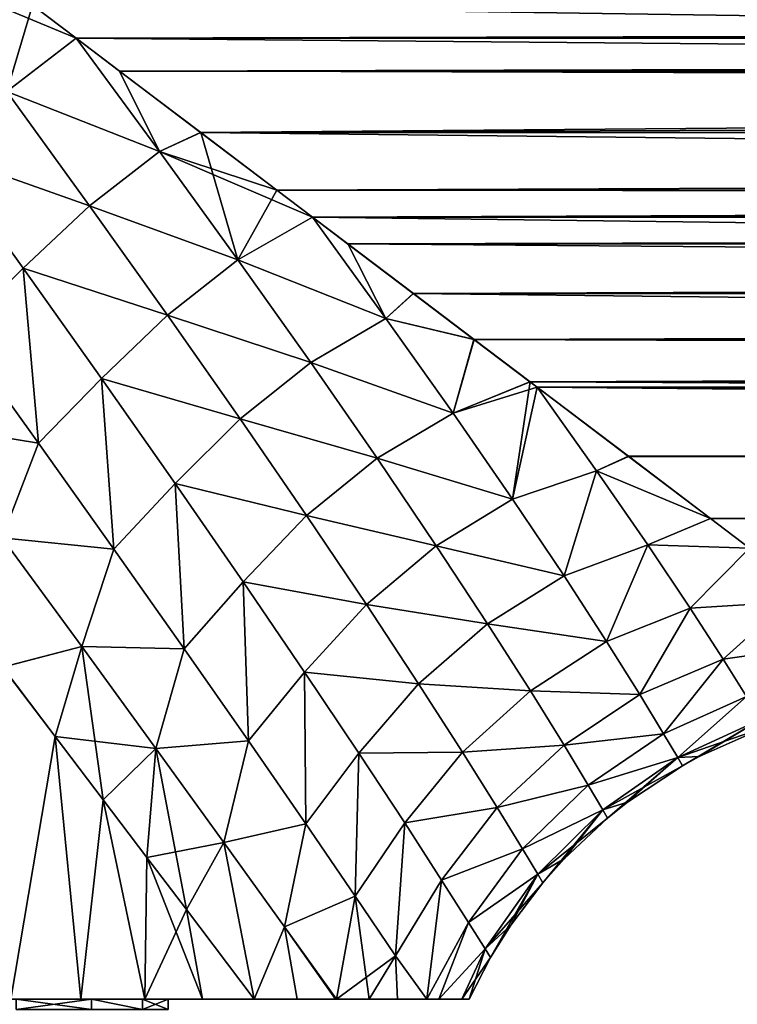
# Model space of a CAD drawing. Header units: metres. Extents: x -109 to 109, y -108 to 40.
# Tile 81 of 230: x -65 to -58, y -60 to -50. Entities that reach past the tile are written whole.
import ezdxf

# ---------------------------------------------------------------- set-up
doc = ezdxf.new("R2010")
doc.units = ezdxf.units.M
doc.layers.add('solid_K_24_42_17_000C74_XXXX', color=7, linetype='CONTINUOUS')

msp = doc.modelspace()

# ---------------------------------------------------------------- linework, layer by layer
at = {"layer": 'solid_K_24_42_17_000C74_XXXX'}
for points in [[(-64.607689, -50.005753, -12.737991), (-12.058453, -49.65517, -12.978752), (-10.856073, -50.791615, -12.14431)], [(-65.680237, -49.700897, 12.974981), (-64.850464, -50.830772, 12.225702), (-64.606293, -50.006802, 12.73725)], [(-65.680222, -49.700905, -12.974979), (-64.607689, -50.005753, -12.737991), (-64.190163, -50.321934, -12.50846)], [(-64.850456, -50.830769, -12.225701), (-65.680222, -49.700905, -12.974979), (-64.190163, -50.321934, -12.50846)], [(-64.850464, -50.830772, 12.225702), (-64.190201, -50.321907, 12.50848), (-64.606293, -50.006802, 12.73725)], [(-64.190163, -50.321934, -12.50846), (-64.607689, -50.005753, -12.737991), (-10.856073, -50.791615, -12.14431)], [(64.6063, -50.006794, 12.737256), (-64.606293, -50.006802, 12.73725), (-64.190201, -50.321907, 12.50848)], [(64.190201, -50.321907, 12.50848), (64.6063, -50.006794, 12.737256), (-64.190201, -50.321907, 12.50848)], [(-64.850464, -50.830772, 12.225702), (-63.395458, -51.402798, 11.654052), (-64.190201, -50.321907, 12.50848)], [(-64.850456, -50.830769, -12.225701), (-64.190163, -50.321934, -12.50846), (-63.39542, -51.402817, -11.654038)], [(64.190201, -50.321907, 12.50848), (-64.190201, -50.321907, 12.50848), (-63.777489, -50.634468, 12.269354)], [(-63.395458, -51.402798, 11.654052), (-63.777489, -50.634468, 12.269354), (-64.190201, -50.321907, 12.50848)], [(-63.778996, -50.633316, -12.270258), (-64.190163, -50.321934, -12.50846), (-10.856073, -50.791615, -12.14431)], [(-63.39542, -51.402817, -11.654038), (-64.190163, -50.321934, -12.50846), (-63.778996, -50.633316, -12.270258)], [(63.7775, -50.63446, 12.26936), (64.190201, -50.321907, 12.50848), (-63.777489, -50.634468, 12.269354)], [(-63.001621, -51.222027, -11.784318), (-63.778996, -50.633316, -12.270258), (-10.856073, -50.791615, -12.14431)], [(-63.39542, -51.402817, -11.654038), (-63.778996, -50.633316, -12.270258), (-63.001621, -51.222027, -11.784318)], [(63.7775, -50.63446, 12.26936), (-63.777489, -50.634468, 12.269354), (-62.999989, -51.223274, 11.783238)], [(-63.395458, -51.402798, 11.654052), (-62.999989, -51.223274, 11.783238), (-63.777489, -50.634468, 12.269354)], [(62.999996, -51.223267, 11.783245), (63.7775, -50.63446, 12.26936), (-62.999989, -51.223274, 11.783238)], [(-63.001621, -51.222027, -11.784318), (-10.856073, -50.791615, -12.14431), (-9.461199, -51.823524, -11.234382)], [(-64.850464, -50.830772, 12.225702), (-65.486427, -51.418457, 12.073506), (-64.061195, -51.921589, 11.409442)], [(-64.06118, -51.921581, -11.409447), (-65.48642, -51.418461, -12.073502), (-64.850456, -50.830769, -12.225701)], [(-64.850464, -50.830772, 12.225702), (-64.061195, -51.921589, 11.409442), (-63.395458, -51.402798, 11.654052)], [(-64.06118, -51.921581, -11.409447), (-64.850456, -50.830769, -12.225701), (-63.39542, -51.402817, -11.654038)], [(-63.395458, -51.402798, 11.654052), (-62.645355, -52.439404, 10.730352), (-62.999989, -51.223274, 11.783238)], [(-63.39542, -51.402817, -11.654038), (-63.001621, -51.222027, -11.784318), (-62.275246, -51.772114, -11.283687)], [(-62.275246, -51.772114, -11.283687), (-63.001621, -51.222027, -11.784318), (-9.461199, -51.823524, -11.234382)], [(62.999996, -51.223267, 11.783245), (-62.999989, -51.223274, 11.783238), (-62.273487, -51.773434, 11.282426)], [(-62.645355, -52.439404, 10.730352), (-62.273487, -51.773434, 11.282426), (-62.999989, -51.223274, 11.783238)], [(62.273495, -51.773426, 11.282433), (62.999996, -51.223267, 11.783245), (-62.273487, -51.773434, 11.282426)], [(-64.695923, -52.517845, 11.294324), (-65.486427, -51.418457, 12.073506), (-65.314468, -53.125031, 11.346452)], [(-64.061195, -51.921589, 11.409442), (-65.486427, -51.418457, 12.073506), (-64.695923, -52.517845, 11.294324)], [(-65.314461, -53.125027, -11.346457), (-65.48642, -51.418461, -12.073502), (-64.695908, -52.517845, -11.294327)], [(-64.06118, -51.921581, -11.409447), (-64.695908, -52.517845, -11.294327), (-65.48642, -51.418461, -12.073502)], [(-64.061195, -51.921589, 11.409442), (-62.645355, -52.439404, 10.730352), (-63.395458, -51.402798, 11.654052)], [(-64.06118, -51.921581, -11.409447), (-63.39542, -51.402817, -11.654038), (-62.645344, -52.439407, -10.730345)], [(-63.39542, -51.402817, -11.654038), (-62.275246, -51.772114, -11.283687), (-61.933163, -52.031143, -11.030589)], [(-62.645344, -52.439407, -10.730345), (-63.39542, -51.402817, -11.654038), (-61.933163, -52.031143, -11.030589)], [(-62.645355, -52.439404, 10.730352), (-61.933201, -52.031105, 11.030625), (-62.273487, -51.773434, 11.282426)], [(-61.933163, -52.031143, -11.030589), (-62.275246, -51.772114, -11.283687), (-9.461199, -51.823524, -11.234382)], [(62.273495, -51.773426, 11.282433), (-62.273487, -51.773434, 11.282426), (-61.933201, -52.031105, 11.030625)], [(61.933197, -52.031109, 11.030624), (62.273495, -51.773426, 11.282433), (-61.933201, -52.031105, 11.030625)], [(-61.933163, -52.031143, -11.030589), (-9.461199, -51.823524, -11.234382), (-7.899422, -52.711658, -10.305195)], [(-64.061195, -51.921589, 11.409442), (-64.695923, -52.517845, 11.294324), (-63.317177, -52.966293, 10.525821)], [(-63.317181, -52.966278, -10.525829), (-64.695908, -52.517845, -11.294327), (-64.06118, -51.921581, -11.409447)], [(-64.061195, -51.921589, 11.409442), (-63.317177, -52.966293, 10.525821), (-62.645355, -52.439404, 10.730352)], [(-63.317181, -52.966278, -10.525829), (-64.06118, -51.921581, -11.409447), (-62.645344, -52.439407, -10.730345)], [(-62.645355, -52.439404, 10.730352), (-61.231644, -52.998478, 10.000972), (-61.933201, -52.031105, 11.030625)], [(-62.645344, -52.439407, -10.730345), (-61.933163, -52.031143, -11.030589), (-61.23159, -52.998505, -10.000934)], [(61.933197, -52.031109, 11.030624), (-61.933201, -52.031105, 11.030625), (-61.597336, -52.285435, 10.770283)], [(-61.231644, -52.998478, 10.000972), (-61.597336, -52.285435, 10.770283), (-61.933201, -52.031105, 11.030625)], [(-61.599163, -52.28405, -10.771733), (-61.933163, -52.031143, -11.030589), (-7.899422, -52.711658, -10.305195)], [(-60.971954, -52.759037, -10.2511), (-61.933163, -52.031143, -11.030589), (-61.599163, -52.28405, -10.771733)], [(-61.23159, -52.998505, -10.000934), (-61.933163, -52.031143, -11.030589), (-60.971954, -52.759037, -10.2511)], [(61.597343, -52.285427, 10.77029), (61.933197, -52.031109, 11.030624), (-61.597336, -52.285435, 10.770283)], [(-60.971954, -52.759037, -10.2511), (-61.599163, -52.28405, -10.771733), (-7.899422, -52.711658, -10.305195)], [(61.597343, -52.285427, 10.77029), (-61.597336, -52.285435, 10.770283), (-60.970097, -52.76046, 10.249468)], [(-61.231644, -52.998478, 10.000972), (-60.970097, -52.76046, 10.249468), (-61.597336, -52.285435, 10.770283)], [(60.970104, -52.760452, 10.249476), (61.597343, -52.285427, 10.77029), (-60.970097, -52.76046, 10.249468)], [(-63.317181, -52.966278, -10.525829), (-62.645344, -52.439407, -10.730345), (-61.950363, -53.419903, -9.740724)], [(-63.317177, -52.966293, 10.525821), (-61.950397, -53.419899, 9.740734), (-62.645355, -52.439404, 10.730352)], [(-62.645355, -52.439404, 10.730352), (-61.950397, -53.419899, 9.740734), (-61.231644, -52.998478, 10.000972)], [(-61.950363, -53.419903, -9.740724), (-62.645344, -52.439407, -10.730345), (-61.23159, -52.998505, -10.000934)], [(-64.695923, -52.517845, 11.294324), (-65.314468, -53.125031, 11.346452), (-64.551064, -54.188293, 10.5353)], [(-64.551071, -54.188278, -10.535302), (-65.314461, -53.125027, -11.346457), (-64.695908, -52.517845, -11.294327)], [(-63.946655, -53.572697, 10.446), (-64.695923, -52.517845, 11.294324), (-64.551064, -54.188293, 10.5353)], [(-63.317177, -52.966293, 10.525821), (-64.695923, -52.517845, 11.294324), (-63.946655, -53.572697, 10.446)], [(-64.551071, -54.188278, -10.535302), (-64.695908, -52.517845, -11.294327), (-63.946663, -53.572685, -10.446005)], [(-63.317181, -52.966278, -10.525829), (-63.946663, -53.572685, -10.446005), (-64.695908, -52.517845, -11.294327)], [(-61.231644, -52.998478, 10.000972), (-60.390148, -53.199642, 9.72259), (-60.970097, -52.76046, 10.249468)], [(-61.23159, -52.998505, -10.000934), (-60.971954, -52.759037, -10.2511), (-60.39201, -53.198219, -9.724373)], [(-60.971954, -52.759037, -10.2511), (-7.899422, -52.711658, -10.305195), (-6.290081, -53.398102, -9.468213)], [(-60.39201, -53.198219, -9.724373), (-60.971954, -52.759037, -10.2511), (-6.290081, -53.398102, -9.468213)], [(60.970104, -52.760452, 10.249476), (-60.970097, -52.76046, 10.249468), (-60.390148, -53.199642, 9.72259)], [(60.39016, -53.199635, 9.722599), (60.970104, -52.760452, 10.249476), (-60.390148, -53.199642, 9.72259)], [(-62.624386, -53.956249, -9.57509), (-63.946663, -53.572685, -10.446005), (-63.317181, -52.966278, -10.525829)], [(-63.317177, -52.966293, 10.525821), (-63.946655, -53.572697, 10.446), (-62.624397, -53.956261, 9.575084)], [(-62.624386, -53.956249, -9.57509), (-63.317181, -52.966278, -10.525829), (-61.950363, -53.419903, -9.740724)], [(-63.317177, -52.966293, 10.525821), (-62.624397, -53.956261, 9.575084), (-61.950397, -53.419899, 9.740734)], [(-61.950397, -53.419899, 9.740734), (-60.590931, -53.901489, 8.904937), (-61.231644, -52.998478, 10.000972)], [(-61.950363, -53.419903, -9.740724), (-61.23159, -52.998505, -10.000934), (-60.590912, -53.901501, -8.904919)], [(-61.231644, -52.998478, 10.000972), (-60.590931, -53.901489, 8.904937), (-60.390148, -53.199642, 9.72259)], [(-60.590912, -53.901501, -8.904919), (-61.23159, -52.998505, -10.000934), (-60.39201, -53.198219, -9.724373)], [(-65.695335, -54.002373, -11.367819), (-65.314461, -53.125027, -11.346457), (-64.551071, -54.188278, -10.535302)], [(-64.551064, -54.188293, 10.5353), (-65.314468, -53.125031, 11.346452), (-65.695305, -54.002411, 11.367786)], [(-60.590931, -53.901489, 8.904937), (-59.855869, -53.604267, 9.191979), (-60.390148, -53.199642, 9.72259)], [(-60.590912, -53.901501, -8.904919), (-60.39201, -53.198219, -9.724373), (-59.857708, -53.60289, -9.193868)], [(-59.857708, -53.60289, -9.193868), (-60.39201, -53.198219, -9.724373), (-6.290081, -53.398102, -9.468213)], [(60.39016, -53.199635, 9.722599), (-60.390148, -53.199642, 9.72259), (-59.855869, -53.604267, 9.191979)], [(59.855877, -53.604259, 9.191989), (60.39016, -53.199635, 9.722599), (-59.855869, -53.604267, 9.191979)], [(-62.624397, -53.956261, 9.575084), (-61.316845, -54.334263, 8.686852), (-61.950397, -53.419899, 9.740734)], [(-62.624386, -53.956249, -9.57509), (-61.950363, -53.419903, -9.740724), (-61.316845, -54.334255, -8.686857)], [(-61.950397, -53.419899, 9.740734), (-61.316845, -54.334263, 8.686852), (-60.590931, -53.901489, 8.904937)], [(-61.316845, -54.334255, -8.686857), (-61.950363, -53.419903, -9.740724), (-60.590912, -53.901501, -8.904919)], [(-59.857708, -53.60289, -9.193868), (-6.290081, -53.398102, -9.468213), (-4.736197, -53.880543, -8.800658)], [(-63.83025, -55.201073, -9.651184), (-64.551071, -54.188278, -10.535302), (-63.946663, -53.572685, -10.446005)], [(-63.946655, -53.572697, 10.446), (-64.551064, -54.188293, 10.5353), (-63.830265, -55.201069, 9.651185)], [(-63.83025, -55.201073, -9.651184), (-63.946663, -53.572685, -10.446005), (-63.244667, -54.574356, -9.527902)], [(-62.624386, -53.956249, -9.57509), (-63.244667, -54.574356, -9.527902), (-63.946663, -53.572685, -10.446005)], [(-63.244675, -54.57436, 9.527897), (-63.946655, -53.572697, 10.446), (-63.830265, -55.201069, 9.651185)], [(-62.624397, -53.956261, 9.575084), (-63.946655, -53.572697, 10.446), (-63.244675, -54.57436, 9.527897)], [(-60.590931, -53.901489, 8.904937), (-60.02203, -54.725792, 7.749348), (-59.855869, -53.604267, 9.191979)], [(-60.590912, -53.901501, -8.904919), (-59.857708, -53.60289, -9.193868), (-59.787571, -53.65596, -9.120671)], [(-60.02203, -54.725792, 7.749348), (-59.787731, -53.655823, 9.120861), (-59.855869, -53.604267, 9.191979)], [(-59.787571, -53.65596, -9.120671), (-59.857708, -53.60289, -9.193868), (-4.736197, -53.880543, -8.800658)], [(59.855877, -53.604259, 9.191989), (-59.855869, -53.604267, 9.191979), (-59.787731, -53.655823, 9.120861)], [(59.787731, -53.655827, 9.120859), (59.855877, -53.604259, 9.191989), (-59.787731, -53.655823, 9.120861)], [(-60.021992, -54.7258, -7.749316), (-60.590912, -53.901501, -8.904919), (-59.787571, -53.65596, -9.120671)], [(-60.02203, -54.725792, 7.749348), (-59.220631, -54.452896, 7.930037), (-59.787731, -53.655823, 9.120861)], [(-60.021992, -54.7258, -7.749316), (-59.787571, -53.65596, -9.120671), (-59.220547, -54.452965, -7.929915)], [(59.787731, -53.655827, 9.120859), (-59.787731, -53.655823, 9.120861), (-58.915607, -54.316277, 8.126305)], [(-59.220631, -54.452896, 7.930037), (-58.915607, -54.316277, 8.126305), (-59.787731, -53.655823, 9.120861)], [(-59.787571, -53.65596, -9.120671), (-4.736197, -53.880543, -8.800658), (-3.28444, -54.193375, -8.324356)], [(-58.917191, -54.315063, -8.128286), (-59.787571, -53.65596, -9.120671), (-3.28444, -54.193375, -8.324356)], [(-59.220547, -54.452965, -7.929915), (-59.787571, -53.65596, -9.120671), (-58.917191, -54.315063, -8.128286)], [(58.915619, -54.316269, 8.126316), (59.787731, -53.655827, 9.120859), (-58.915607, -54.316277, 8.126305)], [(-62.624397, -53.956261, 9.575084), (-63.244675, -54.57436, 9.527897), (-61.989166, -54.881443, 8.558036)], [(-61.989178, -54.881424, -8.558056), (-63.244667, -54.574356, -9.527902), (-62.624386, -53.956249, -9.57509)], [(-62.624397, -53.956261, 9.575084), (-61.989166, -54.881443, 8.558036), (-61.316845, -54.334263, 8.686852)], [(-61.989178, -54.881424, -8.558056), (-62.624386, -53.956249, -9.57509), (-61.316845, -54.334255, -8.686857)], [(-61.316845, -54.334263, 8.686852), (-60.02203, -54.725792, 7.749348), (-60.590931, -53.901489, 8.904937)], [(-61.316845, -54.334255, -8.686857), (-60.590912, -53.901501, -8.904919), (-60.021992, -54.7258, -7.749316)], [(-64.894989, -55.093735, -10.548428), (-65.695335, -54.002373, -11.367819), (-64.551071, -54.188278, -10.535302)], [(-64.551064, -54.188293, 10.5353), (-65.695305, -54.002411, 11.367786), (-64.894958, -55.093777, 10.548398)], [(-64.894989, -55.093735, -10.548428), (-64.551071, -54.188278, -10.535302), (-63.83025, -55.201073, -9.651184)], [(-63.830265, -55.201069, 9.651185), (-64.551064, -54.188293, 10.5353), (-64.894958, -55.093777, 10.548398)], [(-58.917191, -54.315063, -8.128286), (-3.28444, -54.193375, -8.324356), (-1.930063, -54.377357, -8.025356)], [(-61.989178, -54.881424, -8.558056), (-61.316845, -54.334255, -8.686857), (-60.751545, -55.170761, -7.571971)], [(-61.989166, -54.881443, 8.558036), (-60.751568, -55.170765, 7.57198), (-61.316845, -54.334263, 8.686852)], [(-60.751545, -55.170761, -7.571971), (-61.316845, -54.334255, -8.686857), (-60.021992, -54.7258, -7.749316)], [(-61.316845, -54.334263, 8.686852), (-60.751568, -55.170765, 7.57198), (-60.02203, -54.725792, 7.749348)], [(-59.220631, -54.452896, 7.930037), (-58.132591, -54.909332, 7.063321), (-58.915607, -54.316277, 8.126305)], [(-59.220547, -54.452965, -7.929915), (-58.917191, -54.315063, -8.128286), (-58.133835, -54.908401, -7.065153)], [(-58.917191, -54.315063, -8.128286), (-1.930063, -54.377357, -8.025356), (-0.636126, -54.462429, -7.881814)], [(58.133827, -54.908405, -7.065142), (-58.917191, -54.315063, -8.128286), (-0.636126, -54.462429, -7.881814)], [(58.133827, -54.908405, -7.065142), (-58.133835, -54.908401, -7.065153), (-58.917191, -54.315063, -8.128286)], [(58.915619, -54.316269, 8.126316), (-58.915607, -54.316277, 8.126305), (-58.132591, -54.909332, 7.063321)], [(58.132599, -54.909325, 7.063332), (58.915619, -54.316269, 8.126316), (-58.132591, -54.909332, 7.063321)], [(-60.02203, -54.725792, 7.749348), (-59.531551, -55.458385, 6.539789), (-59.220631, -54.452896, 7.930037)], [(-59.531536, -55.458385, -6.539779), (-60.021992, -54.7258, -7.749316), (-59.220547, -54.452965, -7.929915)], [(-59.531551, -55.458385, 6.539789), (-58.730495, -55.161076, 6.684412), (-59.220631, -54.452896, 7.930037)], [(-59.531536, -55.458385, -6.539779), (-59.220547, -54.452965, -7.929915), (-58.73045, -55.161121, -6.684324)], [(-59.220631, -54.452896, 7.930037), (-58.730495, -55.161076, 6.684412), (-58.132591, -54.909332, 7.063321)], [(-58.73045, -55.161121, -6.684324), (-59.220547, -54.452965, -7.929915), (-58.133835, -54.908401, -7.065153)], [(-63.244675, -54.57436, 9.527897), (-63.830265, -55.201069, 9.651185), (-63.15871, -56.153496, 8.692694)], [(-63.158718, -56.153484, -8.692698), (-63.83025, -55.201073, -9.651184), (-63.244667, -54.574356, -9.527902)], [(-62.596451, -55.512772, 8.539783), (-63.244675, -54.57436, 9.527897), (-63.15871, -56.153496, 8.692694)], [(-61.989166, -54.881443, 8.558036), (-63.244675, -54.57436, 9.527897), (-62.596451, -55.512772, 8.539783)], [(-63.158718, -56.153484, -8.692698), (-63.244667, -54.574356, -9.527902), (-62.596466, -55.512753, -8.539801)], [(-61.989178, -54.881424, -8.558056), (-62.596466, -55.512753, -8.539801), (-63.244667, -54.574356, -9.527902)], [(-60.751568, -55.170765, 7.57198), (-59.531551, -55.458385, 6.539789), (-60.02203, -54.725792, 7.749348)], [(-60.751545, -55.170761, -7.571971), (-60.021992, -54.7258, -7.749316), (-59.531536, -55.458385, -6.539779)], [(-61.418594, -55.729931, -7.476962), (-62.596466, -55.512753, -8.539801), (-61.989178, -54.881424, -8.558056)], [(-61.989166, -54.881443, 8.558036), (-62.596451, -55.512772, 8.539783), (-61.418606, -55.729942, 7.476957)], [(-61.418594, -55.729931, -7.476962), (-61.989178, -54.881424, -8.558056), (-60.751545, -55.170761, -7.571971)], [(-61.989166, -54.881443, 8.558036), (-61.418606, -55.729942, 7.476957), (-60.751568, -55.170765, 7.57198)], [(-58.730495, -55.161076, 6.684412), (-57.759216, -55.192032, 6.476588), (-58.132591, -54.909332, 7.063321)], [(-58.73045, -55.161121, -6.684324), (-58.133835, -54.908401, -7.065153), (-57.759171, -55.192078, -6.476493)], [(57.759171, -55.192074, -6.476495), (-57.759171, -55.192078, -6.476493), (-58.133835, -54.908401, -7.065153)], [(58.133827, -54.908405, -7.065142), (57.759171, -55.192074, -6.476495), (-58.133835, -54.908401, -7.065153)], [(58.132599, -54.909325, 7.063332), (-58.132591, -54.909332, 7.063321), (-57.759216, -55.192032, 6.476588)], [(-64.136612, -56.132374, -9.646973), (-64.891632, -56.329102, -10.421412), (-64.894989, -55.093735, -10.548428)], [(-64.136612, -56.132374, -9.646973), (-64.894989, -55.093735, -10.548428), (-63.83025, -55.201073, -9.651184)], [(-64.136597, -56.132397, 9.64694), (-64.894958, -55.093777, 10.548398), (-64.891853, -56.328796, 10.421659)], [(-63.830265, -55.201069, 9.651185), (-64.894958, -55.093777, 10.548398), (-64.136597, -56.132397, 9.64694)], [(-64.136612, -56.132374, -9.646973), (-63.83025, -55.201073, -9.651184), (-63.158718, -56.153484, -8.692698)], [(-63.15871, -56.153496, 8.692694), (-63.830265, -55.201069, 9.651185), (-64.136597, -56.132397, 9.64694)], [(-61.418606, -55.729942, 7.476957), (-60.261459, -55.916084, 6.400834), (-60.751568, -55.170765, 7.57198)], [(-61.418594, -55.729931, -7.476962), (-60.751545, -55.170761, -7.571971), (-60.261459, -55.916073, -6.400843)], [(-60.751568, -55.170765, 7.57198), (-60.261459, -55.916084, 6.400834), (-59.531551, -55.458385, 6.539789)], [(-60.261459, -55.916073, -6.400843), (-60.751545, -55.170761, -7.571971), (-59.531536, -55.458385, -6.539779)], [(-59.531551, -55.458385, 6.539789), (-59.12542, -56.08522, 5.284227), (-58.730495, -55.161076, 6.684412)], [(-59.125393, -56.085213, -5.284227), (-59.531536, -55.458385, -6.539779), (-58.73045, -55.161121, -6.684324)], [(-59.12542, -56.08522, 5.284227), (-58.326279, -55.765244, 5.395129), (-58.730495, -55.161076, 6.684412)], [(-59.125393, -56.085213, -5.284227), (-58.73045, -55.161121, -6.684324), (-58.326229, -55.765263, -5.395069)], [(-58.730495, -55.161076, 6.684412), (-58.326279, -55.765244, 5.395129), (-57.759216, -55.192032, 6.476588)], [(-58.326229, -55.765263, -5.395069), (-58.73045, -55.161121, -6.684324), (-57.759171, -55.192078, -6.476493)], [(-58.326279, -55.765244, 5.395129), (-57.407017, -55.70768, 5.226654), (-57.759216, -55.192032, 6.476588)], [(-58.326229, -55.765263, -5.395069), (-57.759171, -55.192078, -6.476493), (-57.406975, -55.707699, -5.226612)], [(-60.261459, -55.916073, -6.400843), (-59.531536, -55.458385, -6.539779), (-59.125393, -56.085213, -5.284227)], [(-60.261459, -55.916084, 6.400834), (-59.12542, -56.08522, 5.284227), (-59.531551, -55.458385, 6.539789)], [(-62.544346, -57.033546, -7.659463), (-63.158718, -56.153484, -8.692698), (-62.596466, -55.512753, -8.539801)], [(-62.596451, -55.512772, 8.539783), (-63.15871, -56.153496, 8.692694), (-62.544357, -57.033539, 7.659476)], [(-62.544346, -57.033546, -7.659463), (-62.596466, -55.512753, -8.539801), (-62.009556, -56.375797, -7.482754)], [(-61.418594, -55.729931, -7.476962), (-62.009556, -56.375797, -7.482754), (-62.596466, -55.512753, -8.539801)], [(-62.00956, -56.375801, 7.482749), (-62.596451, -55.512772, 8.539783), (-62.544357, -57.033539, 7.659476)], [(-61.418606, -55.729942, 7.476957), (-62.596451, -55.512772, 8.539783), (-62.00956, -56.375801, 7.482749)], [(-61.418606, -55.729942, 7.476957), (-62.00956, -56.375801, 7.482749), (-60.920109, -56.488113, 6.335438)], [(-60.920116, -56.488094, -6.335458), (-62.009556, -56.375797, -7.482754), (-61.418594, -55.729931, -7.476962)], [(-61.418606, -55.729942, 7.476957), (-60.920109, -56.488113, 6.335438), (-60.261459, -55.916084, 6.400834)], [(-60.920116, -56.488094, -6.335458), (-61.418594, -55.729931, -7.476962), (-60.261459, -55.916073, -6.400843)], [(-59.12542, -56.08522, 5.284227), (-58.80801, -56.591911, 3.992035), (-58.326279, -55.765244, 5.395129)], [(-58.80801, -56.5919, -3.992043), (-59.125393, -56.085213, -5.284227), (-58.326229, -55.765263, -5.395069)], [(-58.80801, -56.591911, 3.992035), (-58.011642, -56.252117, 4.071865), (-58.326279, -55.765244, 5.395129)], [(-58.80801, -56.5919, -3.992043), (-58.326229, -55.765263, -5.395069), (-58.011627, -56.252125, -4.071824)], [(-58.326279, -55.765244, 5.395129), (-58.011642, -56.252117, 4.071865), (-57.407017, -55.70768, 5.226654)], [(-58.011627, -56.252125, -4.071824), (-58.326229, -55.765263, -5.395069), (-57.406975, -55.707699, -5.226612)], [(-58.011642, -56.252117, 4.071865), (-57.125904, -56.124081, 3.940412), (-57.407017, -55.70768, 5.226654)], [(-58.011627, -56.252125, -4.071824), (-57.406975, -55.707699, -5.226612), (-57.125885, -56.124084, -3.940371)], [(-60.920116, -56.488094, -6.335458), (-60.261459, -55.916073, -6.400843), (-59.853031, -56.555573, -5.180518)], [(-60.920109, -56.488113, 6.335438), (-59.853046, -56.555588, 5.180501), (-60.261459, -55.916084, 6.400834)], [(-59.853031, -56.555573, -5.180518), (-60.261459, -55.916073, -6.400843), (-59.125393, -56.085213, -5.284227)], [(-60.261459, -55.916084, 6.400834), (-59.853046, -56.555588, 5.180501), (-59.12542, -56.08522, 5.284227)], [(-64.136597, -56.132397, 9.64694), (-64.891853, -56.328796, 10.421659), (-64.389717, -56.99176, 9.833667)], [(-64.136612, -56.132374, -9.646973), (-64.389656, -56.991829, -9.833598), (-64.891632, -56.329102, -10.421412)], [(-64.136597, -56.132397, 9.64694), (-64.389717, -56.99176, 9.833667), (-63.931477, -57.59687, 9.24079)], [(-63.427906, -57.10741, -8.660678), (-64.389656, -56.991829, -9.833598), (-64.136612, -56.132374, -9.646973)], [(-63.427906, -57.10741, -8.660678), (-64.136612, -56.132374, -9.646973), (-63.158718, -56.153484, -8.692698)], [(-63.427879, -57.107445, 8.660647), (-64.136597, -56.132397, 9.64694), (-63.931477, -57.59687, 9.24079)], [(-63.15871, -56.153496, 8.692694), (-64.136597, -56.132397, 9.64694), (-63.427879, -57.107445, 8.660647)], [(-59.853046, -56.555588, 5.180501), (-58.80801, -56.591911, 3.992035), (-59.12542, -56.08522, 5.284227)], [(-59.853031, -56.555573, -5.180518), (-59.125393, -56.085213, -5.284227), (-58.80801, -56.5919, -3.992043)], [(-58.011642, -56.252117, 4.071865), (-57.788162, -56.609703, 2.725593), (-57.125904, -56.124081, 3.940412)], [(-57.788136, -56.609699, -2.725579), (-58.011627, -56.252125, -4.071824), (-57.125885, -56.124084, -3.940371)], [(-63.427906, -57.10741, -8.660678), (-63.158718, -56.153484, -8.692698), (-62.544346, -57.033546, -7.659463)], [(-62.544357, -57.033539, 7.659476), (-63.15871, -56.153496, 8.692694), (-63.427879, -57.107445, 8.660647)], [(-64.389717, -56.99176, 9.833667), (-64.891853, -56.328796, 10.421659), (-64.81385, -59.5, 10.334096)], [(-64.891632, -56.329102, -10.421412), (-64.389656, -56.991829, -9.833598), (-64.813873, -59.5, -10.334124)], [(-58.80801, -56.591911, 3.992035), (-58.581673, -56.965092, 2.67421), (-58.011642, -56.252117, 4.071865)], [(-58.58165, -56.965076, -2.674228), (-58.80801, -56.5919, -3.992043), (-58.011627, -56.252125, -4.071824)], [(-58.581673, -56.965092, 2.67421), (-57.788162, -56.609703, 2.725593), (-58.011642, -56.252117, 4.071865)], [(-58.58165, -56.965076, -2.674228), (-58.011627, -56.252125, -4.071824), (-57.788136, -56.609699, -2.725579)], [(-62.00956, -56.375801, 7.482749), (-62.544357, -57.033539, 7.659476), (-61.996189, -57.827061, 6.552257)], [(-61.996189, -57.827057, -6.552252), (-62.544346, -57.033546, -7.659463), (-62.009556, -56.375797, -7.482754)], [(-61.492157, -57.149426, 6.359069), (-62.00956, -56.375801, 7.482749), (-61.996189, -57.827061, 6.552257)], [(-60.920109, -56.488113, 6.335438), (-62.00956, -56.375801, 7.482749), (-61.492157, -57.149426, 6.359069)], [(-61.996189, -57.827057, -6.552252), (-62.009556, -56.375797, -7.482754), (-61.492168, -57.149414, -6.359087)], [(-60.920116, -56.488094, -6.335458), (-61.492168, -57.149414, -6.359087), (-62.009556, -56.375797, -7.482754)], [(-60.501133, -57.140667, -5.139518), (-61.492168, -57.149414, -6.359087), (-60.920116, -56.488094, -6.335458)], [(-60.920109, -56.488113, 6.335438), (-61.492157, -57.149426, 6.359069), (-60.501141, -57.140686, 5.13949)], [(-60.501133, -57.140667, -5.139518), (-60.920116, -56.488094, -6.335458), (-59.853031, -56.555573, -5.180518)], [(-60.920109, -56.488113, 6.335438), (-60.501141, -57.140686, 5.13949), (-59.853046, -56.555588, 5.180501)], [(-60.501141, -57.140686, 5.13949), (-59.531635, -57.074062, 3.919647), (-59.853046, -56.555588, 5.180501)], [(-60.501133, -57.140667, -5.139518), (-59.853031, -56.555573, -5.180518), (-59.531639, -57.074043, -3.919666)], [(-59.853046, -56.555588, 5.180501), (-59.531635, -57.074062, 3.919647), (-58.80801, -56.591911, 3.992035)], [(-59.531639, -57.074043, -3.919666), (-59.853031, -56.555573, -5.180518), (-58.80801, -56.5919, -3.992043)], [(-59.531639, -57.074043, -3.919666), (-58.80801, -56.5919, -3.992043), (-58.58165, -56.965076, -2.674228)], [(-59.531635, -57.074062, 3.919647), (-58.581673, -56.965092, 2.67421), (-58.80801, -56.591911, 3.992035)], [(-58.581673, -56.965092, 2.67421), (-58.446438, -57.193729, 1.34059), (-57.788162, -56.609703, 2.725593)], [(-58.446411, -57.193714, -1.34066), (-58.58165, -56.965076, -2.674228), (-57.788136, -56.609699, -2.725579)], [(-58.446438, -57.193729, 1.34059), (-57.655045, -56.828285, 1.365662), (-57.788162, -56.609703, 2.725593)], [(-58.446411, -57.193714, -1.34066), (-57.788136, -56.609699, -2.725579), (-57.65501, -56.82827, -1.365719)], [(-58.446438, -57.193729, 1.34059), (-58.401585, -57.270763, 0.000001), (-57.655045, -56.828285, 1.365662)], [(-58.446411, -57.193714, -1.34066), (-57.65501, -56.82827, -1.365719), (-57.610973, -56.901836, 0.000001)], [(-58.446411, -57.193714, -1.34066), (-57.610973, -56.901836, 0.000001), (-58.241852, -57.182316, 0.000001)], [(-57.655045, -56.828285, 1.365662), (-58.401585, -57.270763, 0.000001), (-58.241852, -57.182316, 0.000001)], [(-57.655045, -56.828285, 1.365662), (-58.241852, -57.182316, 0.000001), (-57.610973, -56.901836, 0.000001)], [(-64.389656, -56.991829, -9.833598), (-64.146881, -59.5, -9.526829), (-64.813873, -59.5, -10.334124)], [(-64.389717, -56.99176, 9.833667), (-64.81385, -59.5, 10.334096), (-64.146858, -59.5, 9.526798)], [(-63.931477, -57.59687, 9.24079), (-64.389717, -56.99176, 9.833667), (-64.146858, -59.5, 9.526798)], [(-64.389656, -56.991829, -9.833598), (-63.931541, -57.596779, -9.240878), (-64.146881, -59.5, -9.526829)], [(-63.427906, -57.10741, -8.660678), (-63.931541, -57.596779, -9.240878), (-64.389656, -56.991829, -9.833598)], [(-59.300846, -57.456974, -2.629061), (-59.531639, -57.074043, -3.919666), (-58.58165, -56.965076, -2.674228)], [(-59.531635, -57.074062, 3.919647), (-59.300861, -57.456989, 2.629034), (-58.581673, -56.965092, 2.67421)], [(-59.300861, -57.456989, 2.629034), (-58.446438, -57.193729, 1.34059), (-58.581673, -56.965092, 2.67421)], [(-59.300846, -57.456974, -2.629061), (-58.58165, -56.965076, -2.674228), (-58.446411, -57.193714, -1.34066)], [(-62.77861, -58.005035, -7.587922), (-63.427906, -57.10741, -8.660678), (-62.544346, -57.033546, -7.659463)], [(-62.544357, -57.033539, 7.659476), (-63.427879, -57.107445, 8.660647), (-62.778599, -58.005051, 7.587894)], [(-62.77861, -58.005035, -7.587922), (-62.544346, -57.033546, -7.659463), (-61.996189, -57.827057, -6.552252)], [(-61.996189, -57.827061, 6.552257), (-62.544357, -57.033539, 7.659476), (-62.778599, -58.005051, 7.587894)], [(-60.501141, -57.140686, 5.13949), (-60.168373, -57.67152, 3.896952), (-59.531635, -57.074062, 3.919647)], [(-60.168385, -57.671501, -3.896976), (-60.501133, -57.140667, -5.139518), (-59.531639, -57.074043, -3.919666)], [(-60.168385, -57.671501, -3.896976), (-59.531639, -57.074043, -3.919666), (-59.300846, -57.456974, -2.629061)], [(-60.168373, -57.67152, 3.896952), (-59.300861, -57.456989, 2.629034), (-59.531635, -57.074062, 3.919647)], [(-63.427906, -57.10741, -8.660678), (-63.514919, -58.146976, -8.645673), (-63.931541, -57.596779, -9.240878)], [(-63.427879, -57.107445, 8.660647), (-63.931477, -57.59687, 9.24079), (-63.514793, -58.147137, 8.645483)], [(-62.77861, -58.005035, -7.587922), (-63.514919, -58.146976, -8.645673), (-63.427906, -57.10741, -8.660678)], [(-63.427879, -57.107445, 8.660647), (-63.514793, -58.147137, 8.645483), (-63.137299, -58.645649, 8.049732)], [(-62.778599, -58.005051, 7.587894), (-63.427879, -57.107445, 8.660647), (-63.137299, -58.645649, 8.049732)], [(-61.524261, -58.51762, -5.374247), (-61.996189, -57.827057, -6.552252), (-61.492168, -57.149414, -6.359087)], [(-61.492157, -57.149426, 6.359069), (-61.996189, -57.827061, 6.552257), (-61.524273, -58.517616, 5.374254)], [(-61.052979, -57.817608, 5.173535), (-61.492157, -57.149426, 6.359069), (-61.524273, -58.517616, 5.374254)], [(-61.524261, -58.51762, -5.374247), (-61.492168, -57.149414, -6.359087), (-61.052979, -57.8176, -5.173564)], [(-60.501133, -57.140667, -5.139518), (-61.052979, -57.8176, -5.173564), (-61.492168, -57.149414, -6.359087)], [(-60.501141, -57.140686, 5.13949), (-61.492157, -57.149426, 6.359069), (-61.052979, -57.817608, 5.173535)], [(-60.168385, -57.671501, -3.896976), (-61.052979, -57.8176, -5.173564), (-60.501133, -57.140667, -5.139518)], [(-60.501141, -57.140686, 5.13949), (-61.052979, -57.817608, 5.173535), (-60.168373, -57.67152, 3.896952)], [(-58.401585, -57.270763, 0.000001), (-58.446411, -57.193714, -1.34066), (-58.241852, -57.182316, 0.000001)], [(-59.300861, -57.456989, 2.629034), (-59.162186, -57.692165, 1.319061), (-58.446438, -57.193729, 1.34059)], [(-59.162167, -57.692146, -1.319133), (-59.300846, -57.456974, -2.629061), (-58.446411, -57.193714, -1.34066)], [(-59.162186, -57.692165, 1.319061), (-59.116032, -57.771496, 0.000001), (-58.446438, -57.193729, 1.34059)], [(-59.162167, -57.692146, -1.319133), (-58.446411, -57.193714, -1.34066), (-58.401585, -57.270763, 0.000001)], [(-59.162167, -57.692146, -1.319133), (-58.401585, -57.270763, 0.000001), (-58.925644, -57.619328, 0.000001)], [(-58.446438, -57.193729, 1.34059), (-59.116032, -57.771496, 0.000001), (-58.925644, -57.619328, 0.000001)], [(-58.446438, -57.193729, 1.34059), (-58.925644, -57.619328, 0.000001), (-58.401585, -57.270763, 0.000001)], [(-59.927288, -58.064793, -2.618474), (-60.168385, -57.671501, -3.896976), (-59.300846, -57.456974, -2.629061)], [(-60.168373, -57.67152, 3.896952), (-59.927296, -58.064808, 2.618441), (-59.300861, -57.456989, 2.629034)], [(-59.927296, -58.064808, 2.618441), (-59.162186, -57.692165, 1.319061), (-59.300861, -57.456989, 2.629034)], [(-59.927288, -58.064793, -2.618474), (-59.300846, -57.456974, -2.629061), (-59.162167, -57.692146, -1.319133)], [(-63.931541, -57.596779, -9.240878), (-63.535686, -59.5, -8.67679), (-64.146881, -59.5, -9.526829)], [(-63.931477, -57.59687, 9.24079), (-64.146858, -59.5, 9.526798), (-63.535667, -59.5, 8.676762)], [(-63.931541, -57.596779, -9.240878), (-63.514919, -58.146976, -8.645673), (-63.535686, -59.5, -8.67679)], [(-63.514793, -58.147137, 8.645483), (-63.931477, -57.59687, 9.24079), (-63.535667, -59.5, 8.676762)], [(-59.116032, -57.771496, 0.000001), (-59.162167, -57.692146, -1.319133), (-58.925644, -57.619328, 0.000001)], [(-60.168385, -57.671501, -3.896976), (-60.700546, -58.363129, -3.933146), (-61.052979, -57.8176, -5.173564)], [(-60.168373, -57.67152, 3.896952), (-61.052979, -57.817608, 5.173535), (-60.700527, -58.36314, 3.933124)], [(-59.927288, -58.064793, -2.618474), (-60.700546, -58.363129, -3.933146), (-60.168385, -57.671501, -3.896976)], [(-60.168373, -57.67152, 3.896952), (-60.700527, -58.36314, 3.933124), (-59.927296, -58.064808, 2.618441)], [(-59.927296, -58.064808, 2.618441), (-59.781349, -58.306988, 1.315307), (-59.162186, -57.692165, 1.319061)], [(-59.781338, -58.306976, -1.315382), (-59.927288, -58.064793, -2.618474), (-59.162167, -57.692146, -1.319133)], [(-59.781349, -58.306988, 1.315307), (-59.732563, -58.388798, 0.000001), (-59.162186, -57.692165, 1.319061)], [(-59.781338, -58.306976, -1.315382), (-59.162167, -57.692146, -1.319133), (-59.116032, -57.771496, 0.000001)], [(-59.162186, -57.692165, 1.319061), (-59.732563, -58.388798, 0.000001), (-59.529732, -58.161194, 0.000001)], [(-59.162186, -57.692165, 1.319061), (-59.529732, -58.161194, 0.000001), (-59.116032, -57.771496, 0.000001)], [(-62.199814, -58.809158, -6.428251), (-62.77861, -58.005035, -7.587922), (-61.996189, -57.827057, -6.552252)], [(-61.996189, -57.827061, 6.552257), (-62.778599, -58.005051, 7.587894), (-62.199802, -58.809174, 6.428233)], [(-62.199814, -58.809158, -6.428251), (-61.996189, -57.827057, -6.552252), (-61.524261, -58.51762, -5.374247)], [(-61.524273, -58.517616, 5.374254), (-61.996189, -57.827061, 6.552257), (-62.199802, -58.809174, 6.428233)], [(-61.052979, -57.817608, 5.173535), (-61.524273, -58.517616, 5.374254), (-61.139156, -59.087143, 4.13119)], [(-61.139164, -59.087139, -4.131174), (-61.524261, -58.51762, -5.374247), (-61.052979, -57.8176, -5.173564)], [(-61.139164, -59.087139, -4.131174), (-61.052979, -57.8176, -5.173564), (-60.700546, -58.363129, -3.933146)], [(-60.700527, -58.36314, 3.933124), (-61.052979, -57.817608, 5.173535), (-61.139156, -59.087143, 4.13119)], [(-59.781338, -58.306976, -1.315382), (-59.116032, -57.771496, 0.000001), (-59.529732, -58.161194, 0.000001)], [(-62.77861, -58.005035, -7.587922), (-63.137432, -58.645473, -8.049956), (-63.514919, -58.146976, -8.645673)], [(-62.77861, -58.005035, -7.587922), (-62.490463, -59.5, -6.862435), (-63.137432, -58.645473, -8.049956)], [(-62.778599, -58.005051, 7.587894), (-63.137299, -58.645649, 8.049732), (-62.490444, -59.5, 6.8624)], [(-62.199814, -58.809158, -6.428251), (-62.490463, -59.5, -6.862435), (-62.77861, -58.005035, -7.587922)], [(-62.199802, -58.809174, 6.428233), (-62.778599, -58.005051, 7.587894), (-62.490444, -59.5, 6.8624)], [(-59.927288, -58.064793, -2.618474), (-60.442642, -58.768684, -2.64851), (-60.700546, -58.363129, -3.933146)], [(-59.927296, -58.064808, 2.618441), (-60.700527, -58.36314, 3.933124), (-60.442642, -58.768688, 2.648474)], [(-59.781338, -58.306976, -1.315382), (-60.442642, -58.768684, -2.64851), (-59.927288, -58.064793, -2.618474)], [(-59.927296, -58.064808, 2.618441), (-60.442642, -58.768688, 2.648474), (-59.781349, -58.306988, 1.315307)], [(-63.514919, -58.146976, -8.645673), (-63.137432, -58.645473, -8.049956), (-63.535686, -59.5, -8.67679)], [(-63.514793, -58.147137, 8.645483), (-63.535667, -59.5, 8.676762), (-62.982346, -59.5, 7.786715)], [(-63.137299, -58.645649, 8.049732), (-63.514793, -58.147137, 8.645483), (-62.982346, -59.5, 7.786715)], [(-59.732563, -58.388798, 0.000001), (-59.781338, -58.306976, -1.315382), (-59.529732, -58.161194, 0.000001)], [(-59.781338, -58.306976, -1.315382), (-60.285255, -59.019138, -1.332395), (-60.442642, -58.768684, -2.64851)], [(-59.781349, -58.306988, 1.315307), (-60.442642, -58.768688, 2.648474), (-60.285259, -59.019138, 1.332319)], [(-59.781349, -58.306988, 1.315307), (-60.285259, -59.019138, 1.332319), (-60.232403, -59.103874, 0.000001)], [(-59.732563, -58.388798, 0.000001), (-60.285255, -59.019138, -1.332395), (-59.781338, -58.306976, -1.315382)], [(-59.781349, -58.306988, 1.315307), (-60.232403, -59.103874, 0.000001), (-60.0382, -58.79364, 0.000001)], [(-59.781349, -58.306988, 1.315307), (-60.0382, -58.79364, 0.000001), (-59.732563, -58.388798, 0.000001)], [(-60.840744, -59.5, -2.818143), (-61.139164, -59.087139, -4.131174), (-60.700546, -58.363129, -3.933146)], [(-60.700527, -58.36314, 3.933124), (-61.139156, -59.087143, 4.13119), (-60.840931, -59.5, 2.81835)], [(-60.442642, -58.768688, 2.648474), (-60.700527, -58.36314, 3.933124), (-60.840931, -59.5, 2.81835)], [(-60.840744, -59.5, -2.818143), (-60.700546, -58.363129, -3.933146), (-60.442642, -58.768684, -2.64851)], [(-60.0382, -58.79364, 0.000001), (-60.285255, -59.019138, -1.332395), (-59.732563, -58.388798, 0.000001)], [(-61.704437, -59.5, -5.184025), (-62.199814, -58.809158, -6.428251), (-61.524261, -58.51762, -5.374247)], [(-61.524273, -58.517616, 5.374254), (-62.199802, -58.809174, 6.428233), (-61.704353, -59.5, 5.184106)], [(-61.704437, -59.5, -5.184025), (-61.524261, -58.51762, -5.374247), (-61.139164, -59.087139, -4.131174)], [(-61.524273, -58.517616, 5.374254), (-61.704353, -59.5, 5.184106), (-61.391685, -59.5, 4.436196)], [(-61.139156, -59.087143, 4.13119), (-61.524273, -58.517616, 5.374254), (-61.391685, -59.5, 4.436196)], [(-63.137432, -58.645473, -8.049956), (-62.982357, -59.5, -7.786735), (-63.535686, -59.5, -8.67679)], [(-63.137432, -58.645473, -8.049956), (-62.490463, -59.5, -6.862435), (-62.982357, -59.5, -7.786735)], [(-63.137299, -58.645649, 8.049732), (-62.982346, -59.5, 7.786715), (-62.490444, -59.5, 6.8624)], [(-60.442642, -58.768688, 2.648474), (-60.840931, -59.5, 2.81835), (-60.72747, -59.5, 2.378717)], [(-60.728085, -59.5, -2.380833), (-60.840744, -59.5, -2.818143), (-60.442642, -58.768684, -2.64851)], [(-60.728085, -59.5, -2.380833), (-60.442642, -58.768684, -2.64851), (-60.285255, -59.019138, -1.332395)], [(-60.285259, -59.019138, 1.332319), (-60.442642, -58.768688, 2.648474), (-60.72747, -59.5, 2.378717)], [(-62.079563, -59.5, -6.009605), (-62.490463, -59.5, -6.862435), (-62.199814, -58.809158, -6.428251)], [(-62.079483, -59.5, 6.008845), (-62.199802, -58.809174, 6.428233), (-62.490444, -59.5, 6.8624)], [(-61.71246, -59.5, -5.202308), (-62.199814, -58.809158, -6.428251), (-61.704437, -59.5, -5.184025)], [(-62.079563, -59.5, -6.009605), (-62.199814, -58.809158, -6.428251), (-61.71246, -59.5, -5.202308)], [(-61.711872, -59.5, 5.201262), (-61.704353, -59.5, 5.184106), (-62.199802, -58.809174, 6.428233)], [(-62.079483, -59.5, 6.008845), (-61.711872, -59.5, 5.201262), (-62.199802, -58.809174, 6.428233)], [(-60.0382, -58.79364, 0.000001), (-60.232403, -59.103874, 0.000001), (-60.285255, -59.019138, -1.332395)], [(-60.507793, -59.5, -1.160695), (-60.728085, -59.5, -2.380833), (-60.285255, -59.019138, -1.332395)], [(-60.507698, -59.5, 1.159653), (-60.285259, -59.019138, 1.332319), (-60.72747, -59.5, 2.378717)], [(-60.507793, -59.5, -1.160695), (-60.285255, -59.019138, -1.332395), (-60.232403, -59.103874, 0.000001)], [(-60.507698, -59.5, 1.159653), (-60.437675, -59.5, 0.000148), (-60.285259, -59.019138, 1.332319)], [(-60.285259, -59.019138, 1.332319), (-60.437675, -59.5, 0.000148), (-60.232403, -59.103874, 0.000001)], [(-61.392471, -59.5, -4.437863), (-61.704437, -59.5, -5.184025), (-61.139164, -59.087139, -4.131174)], [(-61.392471, -59.5, -4.437863), (-61.139164, -59.087139, -4.131174), (-61.121994, -59.5, -3.714269)], [(-61.121418, -59.5, 3.712533), (-61.139156, -59.087143, 4.13119), (-61.391685, -59.5, 4.436196)], [(-61.121994, -59.5, -3.714269), (-61.139164, -59.087139, -4.131174), (-60.840744, -59.5, -2.818143)], [(-61.121418, -59.5, 3.712533), (-60.840931, -59.5, 2.81835), (-61.139156, -59.087143, 4.13119)], [(-60.507793, -59.5, -1.160695), (-60.232403, -59.103874, 0.000001), (-60.437675, -59.5, 0.000148)], [(-64.762375, -59.5, -6.082458), (-64.813873, -59.5, -10.334124), (-64.146881, -59.5, -9.526829)], [(-64.762375, -59.5, 6.082458), (-64.146858, -59.5, 9.526798), (-64.81385, -59.5, 10.334096)], [(-64.762375, -59.5, 6.082458), (-64.043228, -59.5, 4.426906), (-64.146858, -59.5, 9.526798)], [(-64.043228, -59.5, -4.426906), (-64.762375, -59.5, -6.082458), (-64.146881, -59.5, -9.526829)], [(-64.762169, -59.599998, -6.082079), (-64.762375, -59.5, -6.082458), (-64.043228, -59.5, -4.426906)], [(-64.043327, -59.599998, 4.427159), (-64.043228, -59.5, 4.426906), (-64.762375, -59.5, 6.082458)], [(-64.043327, -59.599998, 4.427159), (-64.762375, -59.5, 6.082458), (-64.762169, -59.599998, 6.082079)], [(-64.762169, -59.599998, -6.082079), (-64.043228, -59.5, -4.426906), (-64.043327, -59.599998, -4.427159)], [(-64.043228, -59.5, -4.426906), (-64.146881, -59.5, -9.526829), (-63.535686, -59.5, -8.67679)], [(-63.556522, -59.5, 2.689663), (-63.535667, -59.5, 8.676762), (-64.146858, -59.5, 9.526798)], [(-64.043228, -59.5, 4.426906), (-63.556522, -59.5, 2.689663), (-64.146858, -59.5, 9.526798)], [(-64.043327, -59.599998, -4.427159), (-64.043228, -59.5, -4.426906), (-63.556522, -59.599998, -2.689735)], [(-63.556522, -59.599998, 2.689735), (-64.043228, -59.5, 4.426906), (-64.043327, -59.599998, 4.427159)], [(-63.556522, -59.5, -2.689663), (-64.043228, -59.5, -4.426906), (-63.535686, -59.5, -8.67679)], [(-63.556522, -59.599998, -2.689735), (-64.043228, -59.5, -4.426906), (-63.556522, -59.5, -2.689663)], [(-63.556522, -59.599998, 2.689735), (-63.556522, -59.5, 2.689663), (-64.043228, -59.5, 4.426906)], [(-63.556522, -59.5, 2.689663), (-63.310841, -59.5, 0.902474), (-63.535667, -59.5, 8.676762)], [(-63.310841, -59.5, -0.902474), (-63.556522, -59.5, -2.689663), (-63.535686, -59.5, -8.67679)], [(-63.556522, -59.599998, -2.689735), (-63.556522, -59.5, -2.689663), (-63.310841, -59.5, -0.902474)], [(-63.556522, -59.599998, -2.689735), (-63.310841, -59.5, -0.902474), (-63.310825, -59.599998, -0.902183)], [(-63.310825, -59.599998, 0.902183), (-63.310841, -59.5, 0.902474), (-63.556522, -59.5, 2.689663)], [(-63.310825, -59.599998, 0.902183), (-63.556522, -59.5, 2.689663), (-63.556522, -59.599998, 2.689735)], [(-63.310841, -59.5, -0.902474), (-63.535686, -59.5, -8.67679), (-62.982357, -59.5, -7.786735)], [(-62.982357, -59.5, -7.786735), (-62.982346, -59.5, 7.786715), (-63.535667, -59.5, 8.676762)], [(-63.310841, -59.5, 0.902474), (-62.982357, -59.5, -7.786735), (-63.535667, -59.5, 8.676762)], [(-63.310841, -59.5, 0.902474), (-63.310841, -59.5, -0.902474), (-62.982357, -59.5, -7.786735)], [(-63.310825, -59.599998, -0.902183), (-63.310841, -59.5, -0.902474), (-63.310841, -59.5, 0.902474)], [(-63.310825, -59.599998, -0.902183), (-63.310841, -59.5, 0.902474), (-63.310825, -59.599998, 0.902183)], [(-62.490463, -59.5, -6.862435), (-62.982346, -59.5, 7.786715), (-62.982357, -59.5, -7.786735)], [(-62.490463, -59.5, -6.862435), (-62.490444, -59.5, 6.8624), (-62.982346, -59.5, 7.786715)], [(-62.079563, -59.5, -6.009605), (-62.490444, -59.5, 6.8624), (-62.490463, -59.5, -6.862435)], [(-62.079483, -59.5, 6.008845), (-62.490444, -59.5, 6.8624), (-62.079563, -59.5, -6.009605)], [(-62.079483, -59.5, 6.008845), (-62.079563, -59.5, -6.009605), (-61.71246, -59.5, -5.202308)], [(-62.079483, -59.5, 6.008845), (-61.71246, -59.5, -5.202308), (-61.711872, -59.5, 5.201262)], [(-61.711872, -59.5, 5.201262), (-61.71246, -59.5, -5.202308), (-61.704437, -59.5, -5.184025)], [(-61.711872, -59.5, 5.201262), (-61.704437, -59.5, -5.184025), (-61.704353, -59.5, 5.184106)], [(-61.704353, -59.5, 5.184106), (-61.704437, -59.5, -5.184025), (-61.392471, -59.5, -4.437863)], [(-61.391685, -59.5, 4.436196), (-61.704353, -59.5, 5.184106), (-61.392471, -59.5, -4.437863)], [(-61.391685, -59.5, 4.436196), (-61.392471, -59.5, -4.437863), (-61.121994, -59.5, -3.714269)], [(-61.121418, -59.5, 3.712533), (-61.391685, -59.5, 4.436196), (-61.121994, -59.5, -3.714269)], [(-61.121418, -59.5, 3.712533), (-61.121994, -59.5, -3.714269), (-60.840744, -59.5, -2.818143)], [(-61.121418, -59.5, 3.712533), (-60.840744, -59.5, -2.818143), (-60.840931, -59.5, 2.81835)], [(-60.840931, -59.5, 2.81835), (-60.840744, -59.5, -2.818143), (-60.728085, -59.5, -2.380833)], [(-60.72747, -59.5, 2.378717), (-60.840931, -59.5, 2.81835), (-60.728085, -59.5, -2.380833)], [(-60.72747, -59.5, 2.378717), (-60.728085, -59.5, -2.380833), (-60.507793, -59.5, -1.160695)], [(-60.507698, -59.5, 1.159653), (-60.72747, -59.5, 2.378717), (-60.507793, -59.5, -1.160695)], [(-60.507698, -59.5, 1.159653), (-60.507793, -59.5, -1.160695), (-60.437675, -59.5, 0.000148)]]:
    msp.add_3dface(points, dxfattribs=at)

doc.saveas('drawing.dxf')
